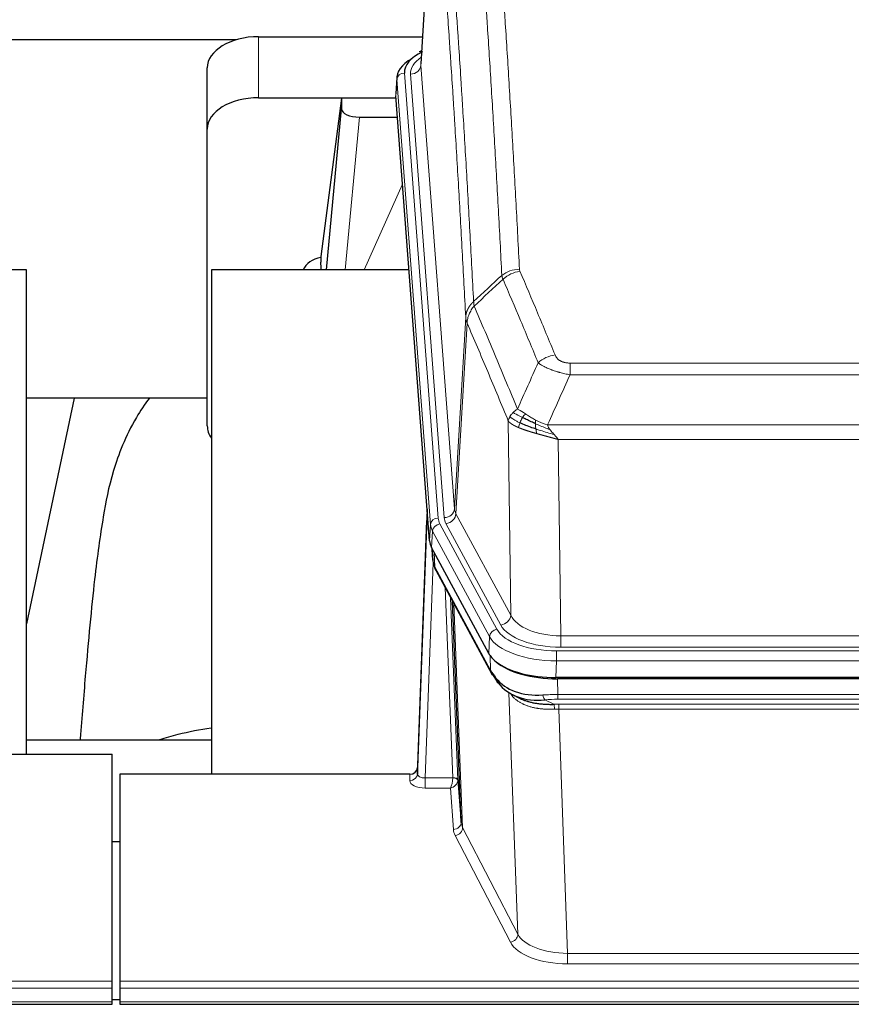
# Model space of a CAD drawing. Header units: inches. Extents: x 0 to 29700, y -16 to 21000.
# Tile 95 of 212: x 3919 to 4243, y 16592 to 16976. Entities that reach past the tile are written whole.
import ezdxf

# ---------------------------------------------------------------- set-up
doc = ezdxf.new("R2010")
doc.units = ezdxf.units.IN
doc.layers.add('254', color=7, linetype='Continuous', true_color=0xffffff)

msp = doc.modelspace()

# ---------------------------------------------------------------- linework, layer by layer
at = {"layer": '254', "color": 2, "linetype": 'Continuous', "lineweight": 25}
for p, q in [((4080.567, 17045.507), (4075.316, 16958.871)), ((4003.474, 16968.265), (3836.333, 16968.265)), ((4012.138, 16969.47), (4075.961, 16969.47)), ((4075.628, 16964.014), (4074.685, 16963.578)), ((3992.138, 16933.494), (3992.138, 16957.296)), ((4065.937, 16953.52), (4065.557, 16947.238)), ((4012.138, 16945.668), (4065.625, 16945.668)), ((4044.448, 16945.578), (4036.4, 16883.793)), ((4065.632, 16945.578), (4044.448, 16945.578)), ((4044.448, 16945.578), (4044.448, 16941.347)), ((4078.68, 16773.001), (4065.563, 16946.455)), ((4038.538, 16878.691), (4044.448, 16941.347)), ((4051.422, 16938.127), (4066.192, 16938.127)), ((3992.138, 16817.84), (3992.138, 16933.494)), ((4036.399, 16883.786), (4036.4, 16883.793)), ((4036.399, 16883.786), (4036.399, 16881.601)), ((3921.745, 16878.691), (3841.476, 16878.691)), ((3921.745, 16689.889), (3921.745, 16878.691)), ((4070.689, 16878.691), (3993.745, 16878.691)), ((3993.745, 16878.691), (3993.745, 16682.123)), ((3940.268, 16828.61), (3921.745, 16740.716)), ((3992.19, 16828.612), (3921.784, 16828.612)), ((4077.744, 16785.382), (4073.986, 16684.744)), ((4073.975, 16682.207), (4077.664, 16780.989)), ((4101.719, 16729.209), (4079.465, 16770.424)), ((4079.593, 16770.187), (4079.956, 16765.385)), ((4079.949, 16765.499), (4079.779, 16769.843)), ((4079.949, 16765.499), (4079.956, 16765.385)), ((4081.094, 16761.589), (4102.841, 16721.314)), ((4091, 16663.378), (4087.573, 16749.589)), ((4344.288, 16719.771), (4127.881, 16719.771)), ((4343.696, 16719.289), (4128.473, 16719.289)), ((4110.982, 16713.137), (4113.726, 16711.751)), ((3921.747, 16695.462), (3993.744, 16695.462)), ((3912.127, 16689.889), (3955.085, 16689.889)), ((3955.085, 16601.488), (3955.085, 16689.889)), ((4073.986, 16684.744), (4073.975, 16682.207)), ((3958.085, 16682.122), (3958.085, 16601.488)), ((4070.987, 16682.122), (3958.085, 16682.122)), ((4089.772, 16679.996), (4091, 16663.378)), ((3955.085, 16655.924), (3958.085, 16655.924)), ((3955.085, 16598.753), (3955.085, 16601.488)), ((3955.085, 16593.505), (3955.085, 16598.753)), ((3958.085, 16601.488), (3958.085, 16598.753)), ((3958.085, 16598.753), (3958.085, 16593.505)), ((3398.085, 16592.49), (3955.085, 16592.49)), ((3958.066, 16594.181), (3955.075, 16594.181)), ((3955.085, 16592.49), (3955.085, 16593.505)), ((3958.085, 16593.505), (3958.085, 16592.49)), ((3958.085, 16592.49), (4515.085, 16592.49))]:
    msp.add_line(p, q, dxfattribs=at)
at = {"layer": '254', "color": 110, "linetype": 'Continuous', "lineweight": 13}
for p, q in [((4080.569, 17044.885), (4075.321, 16958.296)), ((4012.138, 16945.668), (4012.138, 16969.47)), ((4068.937, 16955.304), (4082.048, 16781.944)), ((4075.321, 16958.296), (4088.387, 16785.523)), ((4065.943, 16952.734), (4065.563, 16946.455)), ((4079.054, 16779.374), (4065.943, 16952.734)), ((4071.329, 16954.869), (4084.395, 16782.096)), ((4051.422, 16938.127), (4045.815, 16878.691)), ((4053.226, 16878.691), (4068.167, 16912.006)), ((4088.387, 16785.523), (4092.764, 16860.199)), ((4093.32, 16857.866), (4088.968, 16783.613)), ((4133.413, 16842.318), (4338.756, 16842.318)), ((4133.413, 16837.755), (4133.413, 16842.318)), ((4338.756, 16837.755), (4133.413, 16837.755)), ((4110.32, 16744.07), (4109.363, 16819.721)), ((4124.682, 16818.275), (4347.487, 16818.275)), ((4343.374, 16812.531), (4128.795, 16812.531)), ((4128.795, 16812.531), (4129.763, 16736.035)), ((4088.968, 16783.613), (4110.32, 16744.07)), ((4078.68, 16773.001), (4079.054, 16779.374)), ((4082.745, 16779.653), (4104.919, 16738.587)), ((4106.444, 16740.262), (4085.092, 16779.805)), ((4079.838, 16776.796), (4079.465, 16770.424)), ((4102.012, 16735.731), (4079.838, 16776.796)), ((4079.595, 16770.183), (4079.949, 16765.499)), ((4080.516, 16768.477), (4080.734, 16762.919)), ((4080.099, 16764.527), (4076.968, 16680.675)), ((4080.734, 16762.919), (4102.482, 16722.644)), ((4087.774, 16680.762), (4084.752, 16754.814)), ((4086.879, 16750.874), (4089.772, 16679.996)), ((4088.118, 16748.579), (4091.586, 16661.368)), ((4101.719, 16729.209), (4102.012, 16735.731)), ((4129.763, 16731.622), (4129.763, 16736.035)), ((4129.763, 16736.035), (4342.406, 16736.035)), ((4128.174, 16730.198), (4343.995, 16730.198)), ((4128.174, 16726.292), (4128.174, 16730.198)), ((4342.406, 16731.622), (4129.763, 16731.622)), ((4102.482, 16722.644), (4102.305, 16728.279)), ((4128.174, 16726.292), (4127.881, 16719.771)), ((4343.995, 16726.292), (4128.174, 16726.292)), ((4128.473, 16719.289), (4128.664, 16713.198)), ((4113.071, 16619.753), (4109.635, 16713.893)), ((4123.64, 16711.104), (4127.093, 16709.359)), ((4128.664, 16711.333), (4128.664, 16713.198)), ((4128.664, 16713.198), (4343.505, 16713.198)), ((4343.505, 16711.333), (4128.664, 16711.333)), ((4129.006, 16707.525), (4129.006, 16709.391)), ((4129.006, 16709.391), (4343.163, 16709.391)), ((4129.006, 16707.525), (4132.48, 16612.349)), ((4343.163, 16707.525), (4129.006, 16707.525)), ((4070.977, 16679.674), (4070.987, 16682.122)), ((4076.968, 16680.675), (4076.968, 16676.76)), ((4076.968, 16680.675), (4087.773, 16680.675)), ((4076.968, 16676.76), (4086.81, 16676.76)), ((4088.004, 16660.612), (4086.81, 16676.76)), ((4091.586, 16661.368), (4113.071, 16619.753)), ((4110.162, 16616.69), (4088.677, 16658.305)), ((4132.48, 16612.349), (4132.48, 16608.248)), ((4132.48, 16612.349), (4339.69, 16612.349)), ((4339.69, 16608.248), (4132.48, 16608.248)), ((3398.085, 16601.488), (3955.085, 16601.488)), ((3398.085, 16598.753), (3955.085, 16598.753)), ((3958.085, 16601.488), (4515.085, 16601.488)), ((3958.085, 16598.753), (4515.085, 16598.753)), ((3398.085, 16593.505), (3955.085, 16593.505)), ((3958.085, 16593.505), (4515.085, 16593.505))]:
    msp.add_line(p, q, dxfattribs=at)
at = {"layer": '254', "color": 2, "linetype": 'Continuous', "lineweight": 25}
for centre, major_axis, ratio, start_param, end_param in [((4012.138, 16957.296), (-20, 0), 0.608706, 4.712389, 6.2831853), ((4092.956, 16955.678), (-24.034, 0.016), 0.461198, 5.4992389, 6.318352), ((4075.942, 16960.855), (1.258, -2.724), 0.6272114, 2.6666598, 3.1415983), ((4092.956, 16953.017), (-27.03, 0.194), 0.4633579, 5.618257, 6.3212481), ((4012.138, 16933.494), (-20, 0), 0.608706, 4.712389, 6.2831853), ((4051.475, 16941.372), (7.027, 0.031), 0.4617281, 3.1395348, 4.7027345), ((4039.279, 16876.612), (-10.208, 0), 0.7029015, 4.9983373, 5.9892938), ((4039.279, 16685.216), (-10.152, 515.139), 0.0020796, 5.0973666, 5.1034705), ((4012.138, 16817.84), (-20, 0), 0.608706, 0, 0.4035719), ((4105.701, 16773.44), (27.037, 0.006), 0.4611335, 3.1763491, 3.3855005), ((4107.744, 16745.71), (-27.174, 22.247), 0.2659532, 0.2482947, 0.2802749), ((4106.594, 16774.986), (26.161, 11.46), 0.4493681, 3.0159633, 3.1613144), ((4084.447, 16763.81), (3.584, 1.776), 0.8816114, 2.7716102, 3.1419462), ((4127.939, 16732.255), (27.023, 0.034), 0.4619935, 3.3853572, 3.670307), ((4128.499, 16731.764), (27.01, 0.015), 0.4618579, 3.6271853, 4.7111791), ((4127.939, 16732.255), (27.023, 0.034), 0.4619935, 3.670307, 4.7096668), ((4129.313, 16705.764), (-27.355, 20.182), 0.1876908, 0.3765826, 0.5974134), ((4106.361, 16723.214), (3.52, 1.9), 0.8606628, 3.1415888, 3.5094104), ((4126.617, 16702.902), (-23.434, 19.972), 0.1471226, 0.3626514, 0.5834823), ((4108.137, 16720.532), (3.195, 2.407), 0.6715965, 2.6043549, 3.391291), ((4128.41, 16734.582), (25.329, 12.681), 0.6929209, 3.2824386, 4.1662755), ((4128.41, 16734.582), (23.359, 16.381), 0.7286412, 3.1732971, 4.057134), ((4106.238, 16713.042), (-3.388, -2.127), 0.8041825, 3.1410453, 3.3164277), ((4070.988, 16684.835), (3, 0.002), 0.9042699, 4.7116987, 6.2488686)]:
    msp.add_ellipse(centre, major_axis=major_axis, ratio=ratio, start_param=start_param, end_param=end_param, dxfattribs=at)
at = {"layer": '254', "color": 110, "linetype": 'Continuous', "lineweight": 13}
for centre, major_axis, ratio, start_param, end_param in [((4095.348, 16955.243), (-24.034, 0.016), 0.461198, 5.6862399, 6.318352), ((4068.937, 16952.643), (2.991, 0.226), 0.8864705, 1.5038552, 3.0222916), ((4071.329, 16958.417), (3.989, 0.302), 0.8864705, 4.6454478, 6.1638843), ((4113.718, 16870.57), (-9.987, -0.512), 0.8285973, 4.6699673, 5.4273767), ((4113.905, 16869.778), (-9.188, -3.948), 0.8056434, 4.3791539, 5.1247913), ((4127.566, 16837.316), (-9.245, -3.812), 0.7933159, 4.3962573, 5.1392153), ((4077.664, 16778.836), (0.214, 6.443), 0.0117452, 0.5090713, 1.2305416), ((4084.395, 16785.644), (3.989, 0.302), 0.8864705, 4.6454478, 6.1638843), ((4085.092, 16783.353), (3.52, 1.9), 0.8606628, 4.2773553, 5.7957917), ((4108.413, 16786.035), (20.038, 0.241), 0.4621297, 3.1708089, 3.3799603), ((4080.662, 16780.898), (2.998, -0.112), 0.4302668, 3.1576572, 3.7226285), ((4082.048, 16779.283), (2.991, 0.226), 0.8864705, 1.5038552, 3.0222916), ((4106.066, 16779.673), (-27.028, 0.171), 0.4605352, 0.0378207, 0.2469722), ((4082.745, 16776.992), (2.64, 1.425), 0.8606628, 1.1357626, 2.6541991), ((4106.066, 16782.334), (24.033, 0.005), 0.4611335, 3.1763491, 3.3855005), ((4108.413, 16782.486), (24.033, 0.005), 0.4611335, 3.1763491, 3.3855005), ((4107.744, 16745.71), (-27.538, 20.422), 0.1820485, 0.3394758, 0.371456), ((4084.613, 16763.49), (3.52, 1.9), 0.8606628, 2.7414655, 3.1415888), ((4106.444, 16743.81), (3.52, 1.9), 0.8606628, 4.2773553, 5.7957917), ((4129.683, 16746.642), (-20.002, 0.126), 0.5302672, 0.2567917, 1.5781041), ((4129.683, 16743.094), (-24.002, 0.049), 0.477994, 0.2537759, 1.5750883), ((4104.919, 16735.926), (2.64, 1.425), 0.8606628, 1.1357626, 2.6541991), ((4128.226, 16741.295), (24.02, 0.03), 0.4619935, 3.3853572, 4.7096668), ((4128.226, 16738.634), (-27.018, 0.111), 0.4567867, 0.246464, 1.5707737), ((4106.361, 16723.214), (3.52, 1.9), 0.8606628, 2.7414655, 3.1415888), ((4129.313, 16705.764), (-27.015, 0.091), 0.2751837, 4.7373543, 4.9581852), ((4123.64, 16714.94), (-0.368, 3.983), 0.2964475, 2.0527062, 2.8396422), ((4129.313, 16701.929), (-23.017, 0.318), 0.4083138, 4.7462544, 4.9670852), ((4129.795, 16699.578), (-24.025, 0.387), 0.4081206, 4.7518285, 4.8316761), ((4127.093, 16705.524), (0.131, -3.998), 0.1099517, 2.0830946, 2.8518059), ((4129.795, 16695.743), (-20.023, 0.877), 0.5868265, 4.777515, 4.8573626), ((4076.98, 16679.674), (6.003, 0.008), 0.4854373, 3.1388974, 4.7096937), ((4070.977, 16682.298), (-3, 0.013), 0.8746179, 1.5745081, 3.1116779), ((4076.98, 16682.298), (3.004, 0.138), 0.5390598, 3.1127167, 4.683513), ((4086.81, 16679.384), (0.506, 2.997), 0.2740591, 3.694004, 5.2037138), ((4086.81, 16679.384), (2.669, 1.608), 0.8008031, 4.262859, 5.7725688), ((4086.774, 16680.731), (-1.001, 0.011), 0.9036684, 3.0924533, 3.1882188), ((4087.773, 16679.814), (1.996, -0.13), 0.4297663, 0.0674602, 1.5988341), ((4087.774, 16679.901), (1.998, 0.082), 0.4302193, 0.0160628, 1.553239), ((4086.774, 16679.87), (2.996, 0.15), 0.8842155, 6.1784611, 6.2742266), ((4088.004, 16663.235), (-2.992, -0.221), 0.8740585, 1.5062672, 3.1117425), ((4111.003, 16661.009), (-23.014, 0.002), 0.4845187, 0.0358431, 0.2451673), ((4088.677, 16660.928), (-2.666, -1.376), 0.8484453, 1.1579292, 2.76165), ((4111.003, 16663.633), (-20.016, 0.121), 0.4848834, 0.0387668, 0.248091), ((4110.162, 16619.314), (-2.666, -1.376), 0.8484453, 1.1579292, 2.76165), ((4132.486, 16622.023), (-20.013, 0.104), 0.483363, 0.2476114, 1.5729934), ((4132.486, 16619.399), (23.012, 0.004), 0.4845836, 3.3866449, 4.7120269)]:
    msp.add_ellipse(centre, major_axis=major_axis, ratio=ratio, start_param=start_param, end_param=end_param, dxfattribs=at)
for points, knots in [([(4106.85, 16876.483), (4106.412, 16885.052), (4105.52, 16901.95), (4104.598, 16918.373), (4103.895, 16930.512), (4103.659, 16934.528), (4103.183, 16942.501), (4102.943, 16946.458), (4102.216, 16958.24), (4101.724, 16965.972), (4101.1, 16975.486), (4100.975, 16977.381), (4100.723, 16981.155), (4100.344, 16986.793), (4099.961, 16992.36), (4099.189, 17003.402), (4098.146, 17017.874), (4096.536, 17038.835), (4095.434, 17052.309), (4094.876, 17058.922)], [0, 0, 0, 0, 0.125, 0.25, 0.25, 0.3125, 0.3125, 0.375, 0.375, 0.5, 0.5, 0.53125, 0.53125, 0.5625, 0.625, 0.625, 0.75, 0.875, 1, 1, 1, 1]), ([(4101.759, 17061.511), (4102.317, 17054.891), (4103.417, 17041.401), (4105.025, 17020.416), (4106.067, 17005.927), (4106.838, 16994.873), (4107.22, 16989.299), (4107.599, 16983.654), (4107.85, 16979.876), (4107.975, 16977.979), (4108.599, 16968.454), (4109.09, 16960.712), (4109.815, 16948.917), (4110.055, 16944.956), (4110.531, 16936.973), (4110.767, 16932.952), (4111.469, 16920.799), (4112.39, 16904.357), (4113.28, 16887.438), (4113.718, 16878.859)], [0, 0, 0, 0, 0.125, 0.25, 0.375, 0.375, 0.4375, 0.46875, 0.46875, 0.5, 0.5, 0.625, 0.625, 0.6875, 0.6875, 0.75, 0.75, 0.875, 1, 1, 1, 1]), ([(4083.624, 17051.501), (4084.195, 17044.81), (4085.323, 17031.168), (4086.968, 17009.926), (4088.035, 16995.247), (4088.823, 16984.043), (4089.214, 16978.393), (4089.666, 16971.716), (4089.858, 16968.836), (4089.986, 16966.912), (4090.05, 16965.948), (4090.369, 16961.118), (4090.749, 16955.275), (4091.186, 16948.374), (4091.373, 16945.399), (4091.497, 16943.412), (4091.559, 16942.417), (4092.115, 16933.439), (4093.088, 16917.231), (4094.499, 16892.179), (4095.407, 16874.983), (4095.853, 16866.261)], [0, 0, 0, 0, 0.125, 0.25, 0.375, 0.375, 0.4375, 0.46875, 0.484375, 0.484375, 0.5, 0.5, 0.5625, 0.59375, 0.609375, 0.609375, 0.625, 0.625, 0.75, 0.875, 1, 1, 1, 1]), ([(4092.764, 16860.199), (4092.319, 16868.893), (4091.413, 16886.035), (4090.006, 16911.009), (4089.036, 16927.167), (4088.482, 16936.118), (4088.42, 16937.11), (4088.296, 16939.091), (4088.11, 16942.057), (4087.674, 16948.937), (4087.295, 16954.762), (4086.977, 16959.578), (4086.913, 16960.539), (4086.785, 16962.457), (4086.594, 16965.329), (4086.143, 16971.986), (4085.753, 16977.62), (4084.967, 16988.79), (4083.904, 17003.427), (4082.263, 17024.608), (4081.138, 17038.212), (4080.569, 17044.885)], [0, 0, 0, 0, 0.125, 0.25, 0.375, 0.375, 0.390625, 0.390625, 0.40625, 0.4375, 0.5, 0.5, 0.515625, 0.515625, 0.53125, 0.5625, 0.625, 0.625, 0.75, 0.875, 1, 1, 1, 1]), ([(4113.905, 16878.065), (4113.849, 16878.195), (4113.806, 16878.327), (4113.743, 16878.592), (4113.724, 16878.725), (4113.718, 16878.859)], [0, 0, 0, 0, 0.5, 0.5, 1, 1, 1, 1]), ([(4120.986, 16842.415), (4119.851, 16845.174), (4118.714, 16847.921), (4116.439, 16853.394), (4115.3, 16856.119), (4111.881, 16864.26), (4109.597, 16869.641), (4107.309, 16874.978)], [0, 0, 0, 0, 0.25, 0.25, 0.5, 0.5, 1, 1, 1, 1]), ([(4113.905, 16878.065), (4116.19, 16872.724), (4118.472, 16867.337), (4121.887, 16859.189), (4123.025, 16856.461), (4125.297, 16850.984), (4126.432, 16848.234), (4127.566, 16845.472)], [0, 0, 0, 0, 0.5, 0.5, 0.75, 0.75, 1, 1, 1, 1]), ([(4092.764, 16860.199), (4092.765, 16860.214), (4092.767, 16860.244), (4092.77, 16860.289), (4092.773, 16860.334), (4092.776, 16860.378), (4092.78, 16860.423), (4092.784, 16860.468), (4092.789, 16860.513), (4092.793, 16860.558), (4092.798, 16860.602), (4092.803, 16860.647), (4092.809, 16860.692), (4092.814, 16860.736), (4092.82, 16860.781), (4092.826, 16860.826), (4092.832, 16860.87), (4092.839, 16860.915), (4092.846, 16860.959), (4092.853, 16861.004), (4092.86, 16861.048), (4092.868, 16861.093), (4092.876, 16861.137), (4092.884, 16861.182), (4092.892, 16861.226), (4092.901, 16861.27), (4092.91, 16861.315), (4092.919, 16861.359), (4092.928, 16861.403), (4092.938, 16861.447), (4092.948, 16861.491), (4092.958, 16861.536), (4092.968, 16861.58), (4092.979, 16861.624), (4092.99, 16861.668), (4093.001, 16861.711), (4093.012, 16861.755), (4093.024, 16861.799), (4093.036, 16861.843), (4093.048, 16861.887), (4093.06, 16861.93), (4093.073, 16861.974), (4093.086, 16862.018), (4093.099, 16862.061), (4093.112, 16862.105), (4093.126, 16862.148), (4093.14, 16862.191), (4093.154, 16862.235), (4093.168, 16862.278), (4093.183, 16862.321), (4093.197, 16862.364), (4093.213, 16862.407), (4093.228, 16862.45), (4093.243, 16862.493), (4093.259, 16862.536), (4093.275, 16862.579), (4093.291, 16862.622), (4093.308, 16862.664), (4093.325, 16862.707), (4093.342, 16862.75), (4093.359, 16862.792), (4093.376, 16862.834), (4093.394, 16862.877), (4093.412, 16862.919), (4093.43, 16862.961), (4093.449, 16863.003), (4093.467, 16863.045), (4093.486, 16863.087), (4093.505, 16863.129), (4093.525, 16863.171), (4093.544, 16863.213), (4093.564, 16863.254), (4093.584, 16863.296), (4093.605, 16863.337), (4093.625, 16863.379), (4093.646, 16863.42), (4093.673, 16863.473), (4093.707, 16863.538), (4093.748, 16863.615), (4093.789, 16863.692), (4093.832, 16863.768), (4093.875, 16863.844), (4093.919, 16863.919), (4093.964, 16863.994), (4094.009, 16864.069), (4094.056, 16864.144), (4094.103, 16864.218), (4094.151, 16864.292), (4094.199, 16864.366), (4094.249, 16864.439), (4094.299, 16864.512), (4094.35, 16864.584), (4094.402, 16864.656), (4094.454, 16864.728), (4094.507, 16864.8), (4094.561, 16864.871), (4094.616, 16864.941), (4094.671, 16865.011), (4094.727, 16865.081), (4094.784, 16865.15), (4094.842, 16865.219), (4094.9, 16865.288), (4094.959, 16865.356), (4095.018, 16865.424), (4095.078, 16865.491), (4095.139, 16865.558), (4095.201, 16865.624), (4095.263, 16865.69), (4095.326, 16865.755), (4095.39, 16865.82), (4095.454, 16865.884), (4095.519, 16865.948), (4095.585, 16866.012), (4095.651, 16866.075), (4095.718, 16866.137), (4095.785, 16866.199), (4095.83, 16866.24), (4095.853, 16866.261)], [0, 0, 0, 0, 0.0066687, 0.0133374, 0.0200061, 0.0266746, 0.0333432, 0.0400116, 0.0466801, 0.0533484, 0.0600168, 0.066685, 0.0733532, 0.0800214, 0.0866895, 0.0933575, 0.1000255, 0.1066935, 0.1133614, 0.1200292, 0.126697, 0.1333647, 0.1400324, 0.1467001, 0.1533676, 0.1600352, 0.1667026, 0.1733701, 0.1800374, 0.1867047, 0.193372, 0.2000392, 0.2067064, 0.2133735, 0.2200405, 0.2267075, 0.2333745, 0.2400414, 0.2467082, 0.253375, 0.2600418, 0.2667085, 0.2733751, 0.2800417, 0.2867082, 0.2933747, 0.3000412, 0.3067075, 0.3133739, 0.3200401, 0.3267064, 0.3333725, 0.3400387, 0.3467047, 0.3533708, 0.3600367, 0.3667026, 0.3733685, 0.3800343, 0.3867001, 0.3933658, 0.4000315, 0.4066971, 0.4133626, 0.4200281, 0.4266936, 0.433359, 0.4400243, 0.4466896, 0.4533549, 0.4600201, 0.4666852, 0.4733503, 0.4800154, 0.4866804, 0.4933453, 0.5000102, 0.5125098, 0.5250093, 0.5375088, 0.5500082, 0.5625077, 0.5750071, 0.5875066, 0.600006, 0.6125054, 0.6250049, 0.6375043, 0.6500037, 0.6625032, 0.6750026, 0.6875021, 0.7000016, 0.7125011, 0.7250006, 0.7375001, 0.7499997, 0.7624993, 0.7749989, 0.7874985, 0.7999982, 0.812498, 0.8249977, 0.8374975, 0.8499974, 0.8624973, 0.8749972, 0.8874972, 0.8999973, 0.9124974, 0.9249976, 0.9374978, 0.9499981, 0.9624985, 0.9749989, 0.9874994, 1, 1, 1, 1]), ([(4093.32, 16857.866), (4093.341, 16858.449), (4093.419, 16859.037), (4093.683, 16860.203), (4093.868, 16860.782), (4094.34, 16861.914), (4094.625, 16862.466), (4095.284, 16863.53), (4095.657, 16864.041), (4096.065, 16864.524)], [0, 0, 0, 0, 0.25, 0.25, 0.5, 0.5, 0.75, 0.75, 1, 1, 1, 1]), ([(4096.065, 16864.524), (4095.99, 16864.818), (4095.948, 16865.12), (4095.89, 16865.71), (4095.874, 16865.997), (4095.853, 16866.261)], [0, 0, 0, 0, 0.5, 0.5, 1, 1, 1, 1]), ([(4096.065, 16864.524), (4098.887, 16857.969), (4101.703, 16851.344), (4105.917, 16841.305), (4107.319, 16837.941), (4110.122, 16831.18), (4111.521, 16827.782), (4112.919, 16824.367)], [0, 0, 0, 0, 0.5, 0.5, 0.75, 0.75, 1, 1, 1, 1]), ([(4093.32, 16857.866), (4093.315, 16857.878), (4093.305, 16857.903), (4093.29, 16857.941), (4093.275, 16857.98), (4093.259, 16858.02), (4093.244, 16858.06), (4093.229, 16858.1), (4093.213, 16858.142), (4093.198, 16858.184), (4093.182, 16858.226), (4093.167, 16858.269), (4093.152, 16858.313), (4093.136, 16858.357), (4093.121, 16858.402), (4093.106, 16858.448), (4093.091, 16858.494), (4093.076, 16858.541), (4093.061, 16858.588), (4093.046, 16858.637), (4093.031, 16858.685), (4093.017, 16858.735), (4093.003, 16858.785), (4092.989, 16858.835), (4092.975, 16858.886), (4092.961, 16858.938), (4092.948, 16858.991), (4092.927, 16859.075), (4092.901, 16859.187), (4092.873, 16859.324), (4092.849, 16859.452), (4092.83, 16859.569), (4092.814, 16859.676), (4092.801, 16859.773), (4092.791, 16859.86), (4092.783, 16859.937), (4092.777, 16860.004), (4092.773, 16860.061), (4092.769, 16860.108), (4092.767, 16860.145), (4092.765, 16860.172), (4092.764, 16860.189), (4092.764, 16860.197), (4092.764, 16860.199)], [0, 0, 0, 0, 0.0155037, 0.0313049, 0.0474035, 0.0637997, 0.0804935, 0.097485, 0.1147743, 0.1323613, 0.1502462, 0.1684289, 0.1869096, 0.2056883, 0.224765, 0.2441397, 0.2638126, 0.2837835, 0.3040527, 0.32462, 0.3454856, 0.3666494, 0.3881116, 0.409872, 0.4319308, 0.454288, 0.4769435, 0.4998975, 0.5635611, 0.6228928, 0.6778927, 0.7285606, 0.7748966, 0.8169007, 0.8545729, 0.8879131, 0.9169214, 0.9415977, 0.9619421, 0.9779545, 0.989635, 0.9969835, 1, 1, 1, 1]), ([(4109.363, 16819.721), (4108.032, 16822.962), (4106.699, 16826.187), (4104.032, 16832.607), (4102.696, 16835.801), (4098.686, 16845.338), (4096.006, 16851.633), (4093.32, 16857.866)], [0, 0, 0, 0, 0.25, 0.25, 0.5, 0.5, 1, 1, 1, 1]), ([(4133.413, 16842.318), (4133.231, 16842.318), (4133.048, 16842.323), (4132.684, 16842.341), (4132.505, 16842.355), (4132.149, 16842.394), (4131.974, 16842.418), (4131.627, 16842.476), (4131.456, 16842.511), (4131.245, 16842.561), (4131.203, 16842.571), (4131.119, 16842.592), (4130.995, 16842.625), (4130.874, 16842.661), (4130.635, 16842.736), (4130.327, 16842.845), (4130.04, 16842.972), (4129.867, 16843.057), (4129.832, 16843.074), (4129.764, 16843.109), (4129.731, 16843.127), (4129.631, 16843.182), (4129.566, 16843.219), (4129.376, 16843.332), (4129.257, 16843.41), (4129.03, 16843.573), (4128.923, 16843.657), (4128.72, 16843.829), (4128.625, 16843.918), (4128.512, 16844.032), (4128.489, 16844.055), (4128.446, 16844.101), (4128.424, 16844.125), (4128.36, 16844.195), (4128.319, 16844.241), (4128.201, 16844.383), (4128.127, 16844.479), (4127.99, 16844.672), (4127.927, 16844.77), (4127.75, 16845.066), (4127.65, 16845.268), (4127.566, 16845.472)], [0, 0, 0, 0, 0.0625, 0.0625, 0.125, 0.125, 0.1875, 0.1875, 0.25, 0.25, 0.265625, 0.265625, 0.28125, 0.3125, 0.3125, 0.375, 0.4375, 0.4375, 0.453125, 0.453125, 0.46875, 0.46875, 0.5, 0.5, 0.5625, 0.5625, 0.625, 0.625, 0.6875, 0.6875, 0.703125, 0.703125, 0.71875, 0.71875, 0.75, 0.75, 0.8125, 0.8125, 0.875, 0.875, 1, 1, 1, 1]), ([(4133.413, 16837.755), (4133.078, 16837.815), (4132.745, 16837.879), (4132.082, 16838.012), (4131.754, 16838.082), (4130.778, 16838.299), (4130.14, 16838.455), (4129.438, 16838.644), (4129.36, 16838.665), (4129.204, 16838.708), (4129.127, 16838.729), (4128.895, 16838.794), (4128.743, 16838.838), (4128.288, 16838.972), (4127.693, 16839.155), (4127.12, 16839.346), (4126.699, 16839.493), (4126.491, 16839.568), (4126.285, 16839.643), (4126.149, 16839.694), (4126.081, 16839.72), (4125.475, 16839.95), (4124.967, 16840.16), (4124.248, 16840.484), (4124.016, 16840.593), (4123.677, 16840.759), (4123.566, 16840.815), (4123.348, 16840.926), (4123.24, 16840.983), (4122.713, 16841.265), (4122.325, 16841.492), (4121.61, 16841.951), (4121.284, 16842.182), (4120.986, 16842.415)], [0, 0, 0, 0, 0.0625, 0.0625, 0.125, 0.125, 0.25, 0.25, 0.265625, 0.265625, 0.28125, 0.28125, 0.3125, 0.3125, 0.375, 0.4375, 0.4375, 0.46875, 0.484375, 0.484375, 0.5, 0.5, 0.625, 0.625, 0.6875, 0.6875, 0.71875, 0.71875, 0.75, 0.75, 0.875, 0.875, 1, 1, 1, 1]), ([(4109.363, 16819.721), (4109.42, 16820.007), (4109.502, 16820.294), (4109.715, 16820.867), (4109.847, 16821.152), (4110.002, 16821.434)], [0, 0, 0, 0, 0.5, 0.5, 1, 1, 1, 1]), ([(4110.002, 16821.434), (4110.158, 16821.709), (4110.338, 16821.981), (4110.742, 16822.512), (4110.967, 16822.771), (4111.212, 16823.022)], [0, 0, 0, 0, 0.5, 0.5, 1, 1, 1, 1]), ([(4113.884, 16819.018), (4113.45, 16819.222), (4113.04, 16819.426), (4111.51, 16820.242), (4110.614, 16820.85), (4110.002, 16821.434)], [0, 0, 0, 0, 0.25, 0.25, 1, 1, 1, 1]), ([(4111.212, 16823.022), (4111.458, 16823.266), (4111.724, 16823.502), (4112.295, 16823.951), (4112.599, 16824.165), (4112.919, 16824.367)], [0, 0, 0, 0, 0.5, 0.5, 1, 1, 1, 1]), ([(4114.87, 16821.091), (4114.499, 16821.279), (4114.142, 16821.462), (4112.781, 16822.167), (4111.911, 16822.639), (4111.212, 16823.022)], [0, 0, 0, 0, 0.25, 0.25, 1, 1, 1, 1]), ([(4116.095, 16822.471), (4115.796, 16822.665), (4115.505, 16822.854), (4114.378, 16823.574), (4113.612, 16824.039), (4112.919, 16824.367)], [0, 0, 0, 0, 0.25, 0.25, 1, 1, 1, 1]), ([(4113.884, 16819.018), (4113.915, 16819.107), (4113.948, 16819.196), (4114.082, 16819.553), (4114.195, 16819.823), (4114.444, 16820.352), (4114.581, 16820.61), (4114.772, 16820.934), (4114.821, 16821.014), (4114.87, 16821.091)], [0, 0, 0, 0, 0.125, 0.125, 0.5, 0.5, 0.875, 0.875, 1, 1, 1, 1]), ([(4114.87, 16821.091), (4114.969, 16821.246), (4115.07, 16821.394), (4115.327, 16821.738), (4115.485, 16821.922), (4115.795, 16822.238), (4115.948, 16822.369), (4116.095, 16822.471)], [0, 0, 0, 0, 0.25, 0.25, 0.625, 0.625, 1, 1, 1, 1]), ([(4120.064, 16820.064), (4119.884, 16820.159), (4119.705, 16820.257), (4118.998, 16820.651), (4118.483, 16820.958), (4117.489, 16821.572), (4117.01, 16821.879), (4116.395, 16822.276), (4116.244, 16822.375), (4116.095, 16822.471)], [0, 0, 0, 0, 0.125, 0.125, 0.5, 0.5, 0.875, 0.875, 1, 1, 1, 1]), ([(4113.394, 16817.173), (4113.383, 16817.177), (4113.359, 16817.187), (4113.324, 16817.202), (4113.289, 16817.217), (4113.253, 16817.233), (4113.217, 16817.248), (4113.181, 16817.264), (4113.144, 16817.28), (4113.106, 16817.296), (4113.069, 16817.313), (4113.03, 16817.329), (4112.992, 16817.346), (4112.953, 16817.363), (4112.914, 16817.381), (4112.875, 16817.398), (4112.835, 16817.416), (4112.795, 16817.434), (4112.754, 16817.452), (4112.714, 16817.471), (4112.673, 16817.49), (4112.631, 16817.509), (4112.59, 16817.528), (4112.548, 16817.547), (4112.506, 16817.567), (4112.463, 16817.587), (4112.42, 16817.607), (4112.377, 16817.628), (4112.334, 16817.648), (4112.291, 16817.669), (4112.247, 16817.69), (4112.203, 16817.712), (4112.159, 16817.733), (4112.115, 16817.755), (4112.071, 16817.778), (4112.026, 16817.8), (4111.981, 16817.823), (4111.936, 16817.846), (4111.891, 16817.869), (4111.846, 16817.892), (4111.8, 16817.916), (4111.755, 16817.94), (4111.709, 16817.964), (4111.663, 16817.989), (4111.618, 16818.013), (4111.572, 16818.038), (4111.526, 16818.064), (4111.48, 16818.089), (4111.433, 16818.115), (4111.387, 16818.141), (4111.341, 16818.167), (4111.295, 16818.194), (4111.249, 16818.221), (4111.202, 16818.248), (4111.156, 16818.275), (4111.11, 16818.303), (4111.064, 16818.331), (4111.018, 16818.359), (4110.972, 16818.388), (4110.926, 16818.416), (4110.88, 16818.445), (4110.834, 16818.475), (4110.788, 16818.504), (4110.743, 16818.534), (4110.697, 16818.564), (4110.652, 16818.595), (4110.607, 16818.626), (4110.562, 16818.657), (4110.517, 16818.688), (4110.472, 16818.719), (4110.428, 16818.751), (4110.384, 16818.783), (4110.34, 16818.816), (4110.296, 16818.849), (4110.253, 16818.882), (4110.21, 16818.915), (4110.167, 16818.948), (4110.124, 16818.982), (4110.082, 16819.016), (4110.04, 16819.051), (4109.999, 16819.086), (4109.958, 16819.121), (4109.917, 16819.156), (4109.876, 16819.192), (4109.837, 16819.228), (4109.797, 16819.264), (4109.758, 16819.3), (4109.719, 16819.337), (4109.681, 16819.374), (4109.644, 16819.411), (4109.607, 16819.449), (4109.57, 16819.487), (4109.534, 16819.525), (4109.498, 16819.564), (4109.463, 16819.603), (4109.429, 16819.642), (4109.395, 16819.681), (4109.374, 16819.708), (4109.363, 16819.721)], [0, 0, 0, 0, 0.0060657, 0.012223, 0.0184718, 0.0248123, 0.0312443, 0.0377679, 0.0443831, 0.0510899, 0.0578883, 0.0647782, 0.0717598, 0.0788329, 0.0859977, 0.093254, 0.1006019, 0.1080414, 0.1155725, 0.1231952, 0.1309095, 0.1387154, 0.1466129, 0.1546019, 0.1626826, 0.1708549, 0.1791188, 0.1874742, 0.1959213, 0.20446, 0.2130903, 0.2218121, 0.2306256, 0.2395307, 0.2485274, 0.2576156, 0.2667955, 0.276067, 0.2854301, 0.2948848, 0.3044311, 0.314069, 0.3237985, 0.3336196, 0.3435324, 0.3535367, 0.3636326, 0.3738202, 0.3840993, 0.3944701, 0.4049324, 0.4154864, 0.426132, 0.4368691, 0.4476979, 0.4586183, 0.4696303, 0.480734, 0.4919292, 0.503216, 0.5145945, 0.5260645, 0.5376262, 0.5492795, 0.5610244, 0.5728609, 0.584789, 0.5968087, 0.60892, 0.621123, 0.6334175, 0.6458037, 0.6582815, 0.6708509, 0.6835119, 0.6962645, 0.7091087, 0.7220445, 0.735072, 0.748191, 0.7614017, 0.774704, 0.7880979, 0.8015834, 0.8151605, 0.8288293, 0.8425896, 0.8564416, 0.8703852, 0.8844204, 0.8985472, 0.9127656, 0.9270756, 0.9414773, 0.9559705, 0.9705554, 0.9852319, 1, 1, 1, 1]), ([(4113.394, 16817.173), (4113.43, 16817.353), (4113.473, 16817.558), (4113.578, 16818.004), (4113.641, 16818.245), (4113.767, 16818.667), (4113.823, 16818.842), (4113.884, 16819.018)], [0, 0, 0, 0, 0.375, 0.375, 0.75, 0.75, 1, 1, 1, 1]), ([(4120.397, 16814.841), (4120.375, 16814.847), (4120.331, 16814.86), (4120.265, 16814.878), (4120.199, 16814.897), (4120.133, 16814.916), (4120.067, 16814.935), (4120.001, 16814.954), (4119.935, 16814.973), (4119.868, 16814.992), (4119.802, 16815.011), (4119.736, 16815.03), (4119.669, 16815.049), (4119.603, 16815.068), (4119.536, 16815.088), (4119.47, 16815.107), (4119.403, 16815.126), (4119.336, 16815.146), (4119.27, 16815.165), (4119.203, 16815.185), (4119.136, 16815.204), (4119.069, 16815.224), (4119.002, 16815.244), (4118.935, 16815.263), (4118.868, 16815.283), (4118.801, 16815.303), (4118.734, 16815.323), (4118.667, 16815.343), (4118.6, 16815.363), (4118.533, 16815.383), (4118.466, 16815.403), (4118.399, 16815.423), (4118.332, 16815.444), (4118.265, 16815.464), (4118.198, 16815.484), (4118.131, 16815.505), (4118.064, 16815.525), (4117.997, 16815.546), (4117.93, 16815.567), (4117.862, 16815.587), (4117.795, 16815.608), (4117.728, 16815.629), (4117.661, 16815.65), (4117.594, 16815.67), (4117.527, 16815.691), (4117.46, 16815.712), (4117.393, 16815.734), (4117.326, 16815.755), (4117.259, 16815.776), (4117.192, 16815.797), (4117.125, 16815.819), (4117.058, 16815.84), (4116.992, 16815.861), (4116.925, 16815.883), (4116.858, 16815.905), (4116.791, 16815.926), (4116.725, 16815.948), (4116.658, 16815.97), (4116.592, 16815.992), (4116.525, 16816.014), (4116.459, 16816.036), (4116.392, 16816.058), (4116.326, 16816.08), (4116.26, 16816.102), (4116.193, 16816.124), (4116.127, 16816.146), (4116.061, 16816.169), (4115.995, 16816.191), (4115.93, 16816.214), (4115.864, 16816.236), (4115.798, 16816.259), (4115.732, 16816.282), (4115.667, 16816.305), (4115.601, 16816.327), (4115.536, 16816.35), (4115.471, 16816.373), (4115.406, 16816.396), (4115.341, 16816.42), (4115.276, 16816.443), (4115.211, 16816.466), (4115.146, 16816.489), (4115.082, 16816.513), (4115.017, 16816.536), (4114.953, 16816.56), (4114.889, 16816.584), (4114.825, 16816.607), (4114.761, 16816.631), (4114.697, 16816.655), (4114.633, 16816.679), (4114.57, 16816.703), (4114.506, 16816.727), (4114.443, 16816.751), (4114.38, 16816.775), (4114.317, 16816.799), (4114.254, 16816.824), (4114.192, 16816.848), (4114.129, 16816.873), (4114.067, 16816.897), (4114.005, 16816.922), (4113.943, 16816.947), (4113.881, 16816.971), (4113.82, 16816.996), (4113.758, 16817.021), (4113.697, 16817.046), (4113.636, 16817.071), (4113.575, 16817.097), (4113.515, 16817.122), (4113.454, 16817.147), (4113.414, 16817.164), (4113.394, 16817.173)], [0, 0, 0, 0, 0.0082024, 0.0164263, 0.0246716, 0.0329384, 0.0412265, 0.0495362, 0.0578672, 0.0662198, 0.0745938, 0.0829892, 0.0914062, 0.0998446, 0.1083045, 0.1167859, 0.1252887, 0.1338131, 0.1423589, 0.1509263, 0.1595151, 0.1681255, 0.1767574, 0.1854108, 0.1940858, 0.2027822, 0.2115002, 0.2202398, 0.2290008, 0.2377835, 0.2465876, 0.2554134, 0.2642606, 0.2731295, 0.2820199, 0.2909319, 0.2998654, 0.3088206, 0.3177973, 0.3267956, 0.3358154, 0.3448569, 0.35392, 0.3630047, 0.3721109, 0.3812388, 0.3903883, 0.3995594, 0.4087522, 0.4179665, 0.4272025, 0.4364601, 0.4457393, 0.4550402, 0.4643627, 0.4737069, 0.4830727, 0.4924601, 0.5018692, 0.5113, 0.5207524, 0.5302265, 0.5397222, 0.5492397, 0.5587788, 0.5683395, 0.577922, 0.5875261, 0.5971519, 0.6067994, 0.6164686, 0.6261595, 0.6358721, 0.6456064, 0.6553624, 0.6651401, 0.6749395, 0.6847606, 0.6946034, 0.704468, 0.7143542, 0.7242622, 0.734192, 0.7441434, 0.7541166, 0.7641115, 0.7741282, 0.7841666, 0.7942268, 0.8043087, 0.8144123, 0.8245377, 0.8346848, 0.8448538, 0.8550444, 0.8652568, 0.875491, 0.885747, 0.8960247, 0.9063242, 0.9166455, 0.9269886, 0.9373534, 0.9477401, 0.9581485, 0.9685787, 0.9790306, 0.9895044, 1, 1, 1, 1]), ([(4119.914, 16818.694), (4119.912, 16818.849), (4119.914, 16818.997), (4119.927, 16819.341), (4119.943, 16819.524), (4119.991, 16819.837), (4120.023, 16819.966), (4120.064, 16820.064)], [0, 0, 0, 0, 0.25, 0.25, 0.625, 0.625, 1, 1, 1, 1]), ([(4125.553, 16816.376), (4124.142, 16816.899), (4122.706, 16817.482), (4120.835, 16818.287), (4120.371, 16818.49), (4119.914, 16818.694)], [0, 0, 0, 0, 0.75, 0.75, 1, 1, 1, 1]), ([(4120.082, 16816.634), (4120.07, 16816.721), (4120.059, 16816.809), (4120.014, 16817.162), (4119.985, 16817.43), (4119.941, 16817.956), (4119.926, 16818.213), (4119.916, 16818.537), (4119.914, 16818.617), (4119.914, 16818.694)], [0, 0, 0, 0, 0.125, 0.125, 0.5, 0.5, 0.875, 0.875, 1, 1, 1, 1]), ([(4124.682, 16818.275), (4123.461, 16818.541), (4122.285, 16818.983), (4120.792, 16819.686), (4120.424, 16819.872), (4120.064, 16820.064)], [0, 0, 0, 0, 0.75, 0.75, 1, 1, 1, 1]), ([(4125.553, 16816.376), (4125.434, 16816.534), (4125.324, 16816.692), (4125.075, 16817.086), (4124.95, 16817.323), (4124.764, 16817.798), (4124.703, 16818.036), (4124.682, 16818.275)], [0, 0, 0, 0, 0.25, 0.25, 0.625, 0.625, 1, 1, 1, 1]), ([(4120.397, 16814.841), (4120.364, 16815.012), (4120.324, 16815.209), (4120.243, 16815.64), (4120.2, 16815.875), (4120.132, 16816.289), (4120.107, 16816.46), (4120.082, 16816.634)], [0, 0, 0, 0, 0.375, 0.375, 0.75, 0.75, 1, 1, 1, 1]), ([(4127.224, 16814.479), (4125.451, 16814.983), (4123.622, 16815.513), (4121.248, 16816.255), (4120.66, 16816.443), (4120.082, 16816.634)], [0, 0, 0, 0, 0.75, 0.75, 1, 1, 1, 1]), ([(4128.795, 16812.531), (4128.772, 16812.537), (4128.728, 16812.55), (4128.662, 16812.569), (4128.595, 16812.588), (4128.529, 16812.607), (4128.462, 16812.626), (4128.395, 16812.644), (4128.328, 16812.663), (4128.261, 16812.682), (4128.194, 16812.701), (4128.126, 16812.72), (4128.059, 16812.739), (4127.992, 16812.758), (4127.924, 16812.777), (4127.856, 16812.796), (4127.789, 16812.815), (4127.721, 16812.834), (4127.653, 16812.852), (4127.585, 16812.871), (4127.516, 16812.89), (4127.448, 16812.909), (4127.38, 16812.928), (4127.311, 16812.947), (4127.243, 16812.966), (4127.174, 16812.985), (4127.105, 16813.004), (4127.037, 16813.023), (4126.968, 16813.042), (4126.899, 16813.061), (4126.83, 16813.08), (4126.76, 16813.099), (4126.691, 16813.118), (4126.622, 16813.137), (4126.552, 16813.156), (4126.483, 16813.175), (4126.413, 16813.194), (4126.344, 16813.213), (4126.274, 16813.232), (4126.204, 16813.251), (4126.134, 16813.27), (4126.064, 16813.289), (4125.994, 16813.308), (4125.924, 16813.327), (4125.854, 16813.346), (4125.784, 16813.365), (4125.713, 16813.384), (4125.643, 16813.404), (4125.572, 16813.423), (4125.502, 16813.442), (4125.431, 16813.461), (4125.361, 16813.48), (4125.29, 16813.499), (4125.219, 16813.518), (4125.148, 16813.538), (4125.077, 16813.557), (4125.006, 16813.576), (4124.935, 16813.595), (4124.864, 16813.615), (4124.793, 16813.634), (4124.722, 16813.653), (4124.65, 16813.672), (4124.579, 16813.692), (4124.508, 16813.711), (4124.436, 16813.73), (4124.365, 16813.75), (4124.293, 16813.769), (4124.222, 16813.788), (4124.15, 16813.808), (4124.079, 16813.827), (4124.007, 16813.846), (4123.935, 16813.866), (4123.863, 16813.885), (4123.791, 16813.905), (4123.72, 16813.924), (4123.648, 16813.944), (4123.576, 16813.963), (4123.504, 16813.983), (4123.432, 16814.002), (4123.36, 16814.022), (4123.288, 16814.041), (4123.216, 16814.061), (4123.144, 16814.081), (4123.071, 16814.1), (4122.999, 16814.12), (4122.927, 16814.14), (4122.855, 16814.159), (4122.783, 16814.179), (4122.71, 16814.199), (4122.638, 16814.218), (4122.566, 16814.238), (4122.493, 16814.258), (4122.421, 16814.278), (4122.349, 16814.298), (4122.277, 16814.317), (4122.204, 16814.337), (4122.132, 16814.357), (4122.059, 16814.377), (4121.987, 16814.397), (4121.915, 16814.417), (4121.842, 16814.437), (4121.77, 16814.457), (4121.698, 16814.477), (4121.625, 16814.497), (4121.553, 16814.517), (4121.481, 16814.537), (4121.408, 16814.557), (4121.336, 16814.577), (4121.264, 16814.597), (4121.191, 16814.617), (4121.119, 16814.638), (4121.047, 16814.658), (4120.974, 16814.678), (4120.902, 16814.698), (4120.83, 16814.719), (4120.758, 16814.739), (4120.685, 16814.759), (4120.613, 16814.78), (4120.541, 16814.8), (4120.469, 16814.82), (4120.421, 16814.834), (4120.397, 16814.841)], [0, 0, 0, 0, 0.007775, 0.0155603, 0.0233558, 0.0311618, 0.038978, 0.0468046, 0.0546416, 0.0624889, 0.0703466, 0.0782147, 0.0860931, 0.093982, 0.1018813, 0.109791, 0.1177112, 0.1256417, 0.1335828, 0.1415343, 0.1494962, 0.1574687, 0.1654516, 0.173445, 0.1814489, 0.1894634, 0.1974883, 0.2055238, 0.2135699, 0.2216264, 0.2296936, 0.2377713, 0.2458596, 0.2539585, 0.2620679, 0.270188, 0.2783187, 0.28646, 0.2946119, 0.3027745, 0.3109477, 0.3191316, 0.3273261, 0.3355314, 0.3437472, 0.3519738, 0.3602111, 0.3684591, 0.3767178, 0.3849872, 0.3932673, 0.4015582, 0.4098598, 0.4181722, 0.4264954, 0.4348293, 0.443174, 0.4515295, 0.4598958, 0.4682728, 0.4766607, 0.4850594, 0.493469, 0.5018893, 0.5103206, 0.5187626, 0.5272155, 0.5356793, 0.544154, 0.5526395, 0.561136, 0.5696433, 0.5781615, 0.5866906, 0.5952307, 0.6037817, 0.6123436, 0.6209165, 0.6295003, 0.638095, 0.6467007, 0.6553174, 0.6639451, 0.6725838, 0.6812334, 0.6898941, 0.6985657, 0.7072484, 0.7159421, 0.7246468, 0.7333625, 0.7420893, 0.7508272, 0.759576, 0.768336, 0.777107, 0.7858891, 0.7946823, 0.8034866, 0.812302, 0.8211284, 0.829966, 0.8388147, 0.8476746, 0.8565455, 0.8654276, 0.8743209, 0.8832252, 0.8921408, 0.9010675, 0.9100054, 0.9189544, 0.9279147, 0.9368861, 0.9458688, 0.9548626, 0.9638676, 0.9728839, 0.9819114, 0.9909501, 1, 1, 1, 1]), ([(4127.224, 16814.479), (4127.15, 16814.559), (4127.076, 16814.639), (4126.78, 16814.956), (4126.558, 16815.194), (4126.131, 16815.668), (4125.925, 16815.904), (4125.673, 16816.219), (4125.612, 16816.298), (4125.553, 16816.376)], [0, 0, 0, 0, 0.125, 0.125, 0.5, 0.5, 0.875, 0.875, 1, 1, 1, 1]), ([(4128.795, 16812.531), (4128.642, 16812.78), (4128.466, 16813.026), (4128.083, 16813.515), (4127.876, 16813.758), (4127.518, 16814.16), (4127.371, 16814.32), (4127.224, 16814.479)], [0, 0, 0, 0, 0.375, 0.375, 0.75, 0.75, 1, 1, 1, 1]), ([(4127.412, 16707.496), (4126.923, 16707.476), (4126.439, 16707.463), (4125.479, 16707.454), (4125.004, 16707.458), (4124.062, 16707.484), (4123.595, 16707.506), (4122.67, 16707.57), (4122.211, 16707.613), (4121.53, 16707.692), (4121.304, 16707.721), (4120.966, 16707.769), (4120.854, 16707.786), (4120.631, 16707.82), (4120.52, 16707.838), (4119.968, 16707.931), (4119.537, 16708.016), (4118.693, 16708.207), (4117.869, 16708.419), (4117.083, 16708.674), (4116.317, 16708.95), (4115.943, 16709.099), (4115.534, 16709.279), (4115.489, 16709.299), (4115.398, 16709.34), (4115.353, 16709.36), (4115.219, 16709.422), (4114.953, 16709.548), (4114.695, 16709.679), (4114.19, 16709.946), (4113.868, 16710.133), (4113.252, 16710.523), (4112.957, 16710.727), (4112.397, 16711.148), (4112.131, 16711.367), (4111.753, 16711.706), (4111.63, 16711.82), (4111.452, 16711.995), (4111.394, 16712.054), (4111.278, 16712.172), (4111.222, 16712.231), (4110.973, 16712.498), (4110.792, 16712.709), (4110.624, 16712.923)], [0, 0, 0, 0, 0.0672484, 0.0672484, 0.1344967, 0.1344967, 0.2017451, 0.2017451, 0.2689935, 0.2689935, 0.3026176, 0.3026176, 0.3194297, 0.3194297, 0.3362418, 0.3362418, 0.4034902, 0.4034902, 0.4707386, 0.5379869, 0.5379869, 0.6052353, 0.6052353, 0.6136413, 0.6136413, 0.6220474, 0.6220474, 0.6388595, 0.6724837, 0.6724837, 0.739732, 0.739732, 0.8069804, 0.8069804, 0.8742287, 0.8742287, 0.9078529, 0.9078529, 0.924665, 0.924665, 0.9414771, 0.9414771, 1, 1, 1, 1])]:
    msp.add_open_spline(points, degree=3, knots=knots, dxfattribs=at)
for points in [[(4095.853, 16866.261), (4099.518, 16869.67), (4103.184, 16873.077), (4106.85, 16876.483)], [(4107.309, 16874.978), (4103.56, 16871.494), (4099.812, 16868.01), (4096.065, 16864.524)], [(4107.309, 16874.978), (4107.196, 16875.236), (4107.008, 16875.745), (4106.891, 16876.239), (4106.85, 16876.483)], [(4112.919, 16824.367), (4115.593, 16830.388), (4118.282, 16836.404), (4120.986, 16842.415)], [(4133.413, 16837.755), (4130.485, 16831.268), (4127.575, 16824.775), (4124.682, 16818.275)]]:
    msp.add_open_spline(points, degree=3, dxfattribs=at)
at = {"layer": '254', "color": 2, "linetype": 'Continuous', "lineweight": 25}
for points, knots in [([(3969.606, 16828.671), (3967.729, 16826.19), (3961.127, 16816.272), (3954.493, 16798.444), (3951.304, 16781.394), (3947.91, 16757.342), (3945.217, 16727.183), (3943.251, 16704.262), (3942.594, 16695.645), (3942.582, 16695.486)], [0, 0, 0, 0, 0.0518113, 0.2036205, 0.372795, 0.587921, 0.850882, 0.9972478, 1, 1, 1, 1]), ([(4119.914, 16818.694), (4119.685, 16818.796), (4119.458, 16818.899), (4118.556, 16819.308), (4117.897, 16819.615), (4116.627, 16820.22), (4116.017, 16820.518), (4115.245, 16820.902), (4115.056, 16820.997), (4114.87, 16821.091)], [0, 0, 0, 0, 0.125, 0.125, 0.5, 0.5, 0.875, 0.875, 1, 1, 1, 1]), ([(4120.082, 16816.634), (4119.793, 16816.729), (4119.507, 16816.825), (4118.373, 16817.212), (4117.55, 16817.507), (4115.985, 16818.105), (4115.244, 16818.408), (4114.326, 16818.815), (4114.102, 16818.916), (4113.884, 16819.018)], [0, 0, 0, 0, 0.125, 0.125, 0.5, 0.5, 0.875, 0.875, 1, 1, 1, 1]), ([(4113.675, 16711.776), (4113.778, 16711.724), (4113.882, 16711.673), (4114.079, 16711.579), (4114.172, 16711.535), (4114.312, 16711.471), (4114.36, 16711.45), (4114.454, 16711.407), (4114.881, 16711.219), (4115.323, 16711.043), (4116.129, 16710.753), (4116.958, 16710.484), (4117.831, 16710.256), (4118.725, 16710.048), (4119.183, 16709.954), (4119.77, 16709.85), (4119.888, 16709.829), (4120.125, 16709.79), (4120.245, 16709.771), (4120.604, 16709.716), (4120.845, 16709.682), (4121.57, 16709.589), (4122.057, 16709.537), (4123.041, 16709.453), (4123.538, 16709.421), (4124.539, 16709.375), (4125.043, 16709.36), (4126.062, 16709.348), (4126.575, 16709.35), (4127.093, 16709.359)], [0, 0, 0, 0, 0.0294734, 0.0294734, 0.0550135, 0.0550135, 0.0677836, 0.0677836, 0.0805537, 0.1827144, 0.1827144, 0.2848751, 0.3870358, 0.3870358, 0.4891965, 0.4891965, 0.5147367, 0.5147367, 0.5402769, 0.5402769, 0.5913572, 0.5913572, 0.6935179, 0.6935179, 0.7956786, 0.7956786, 0.8978393, 0.8978393, 1, 1, 1, 1]), ([(3973.667, 16695.69), (3975.96, 16696.419), (3982.423, 16698.244), (3989.253, 16699.577), (3993.606, 16700.228)], [0, 0, 0, 0, 0.3660944, 1, 1, 1, 1])]:
    msp.add_open_spline(points, degree=3, knots=knots, dxfattribs=at)
msp.add_open_spline([(4080.863, 16762.034), (4080.973, 16761.812), (4081.094, 16761.589)], degree=2, dxfattribs=at)

doc.saveas('drawing.dxf')
